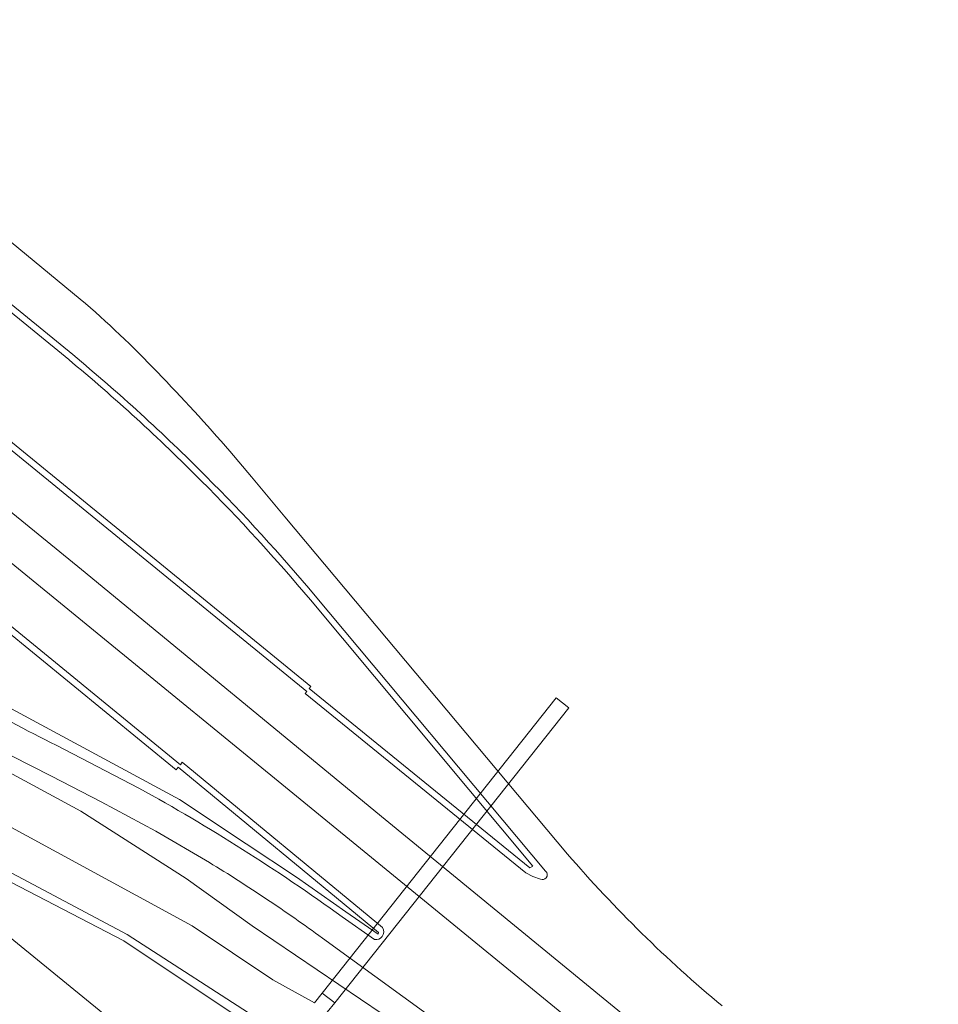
# Model space of a CAD drawing. Header units: metres. Extents: x 93008 to 98406, y 448779 to 454332.
# Tile 118 of 136: x 95688 to 95832, y 451906 to 452060. Entities that reach past the tile are written whole.
import ezdxf

# ---------------------------------------------------------------- set-up
doc = ezdxf.new("R2010")
doc.units = ezdxf.units.M
doc.header["$MEASUREMENT"] = 0
for name, color, linetype, lineweight, true_color in [('B-RO-GR-BEPLANTING_CULTUUR_VASTE PLANTENVAK-V', 7, 'Continuous', 18, 0xa5a552), ('B-RO-KW-KUNSTWERK_DUIKER-V', 7, 'Continuous', 18, 0xb7b7b7), ('B-RO-OG-TERREIN_CULTUURSCHEIDING-V', 7, 'Continuous', 18, 0x28c846), ('B-RO-OG-WATER-V', 7, 'Continuous', 18, 0xafcde1), ('B-RO-OG-WATER_SLOOT-V', 7, 'Continuous', 18, 0xafcde1)]:
    doc.layers.add(name, color=color, linetype=linetype, lineweight=lineweight, true_color=true_color)
doc.layers.add('B-RO-VH-VERHARDING_ASFALT-PRIM-V', color=11, linetype='Continuous', lineweight=18)

msp = doc.modelspace()

# ---------------------------------------------------------------- linework, layer by layer
at = {"layer": 'B-RO-GR-BEPLANTING_CULTUUR_VASTE PLANTENVAK-V'}
msp.add_lwpolyline([(95680.323, 451953.732, 0.0129732), (95694.112, 451946.393), (95707.031, 451939.698, -0.015598), (95723.192, 451930.154, -0.0155301), (95738.73, 451919.623), (95743.771, 451916.123, 0.2812615), (95744.95, 451916.557, 0.3260617), (95745.006, 451917.974), (95713.785, 451943.747), (95713.491, 451943.355), (95609.69, 452028.271)], format="xyb", dxfattribs=at)
msp.add_lwpolyline([(95609.059, 452027.496), (95712.857, 451942.581), (95713.148, 451942.976), (95744.37, 451917.203), (95744.341, 451916.945), (95739.306, 451920.436), (95731.604, 451925.837), (95723.727, 451930.999), (95713.369, 451937.922), (95672.748, 451959.82)], dxfattribs=at)
at = {"layer": 'B-RO-GR-BEPLANTING_CULTUUR_VASTE PLANTENVAK-V', "flags": 128}
for points in [[(95787.983, 451860.272), (95704.654, 451915.898), (95669.486, 451934.156), (95625.168, 451879.802)], [(95660.294, 451902.56), (95677.827, 451923.783), (95769.357, 451849.139)]]:
    msp.add_lwpolyline(points, dxfattribs=at)
at = {"layer": 'B-RO-KW-KUNSTWERK_DUIKER-V'}
msp.add_lwpolyline([(95774.047, 451952.237), (95772.115, 451953.785), (95735.609, 451907.754), (95737.567, 451906.239)], close=True, dxfattribs=at)
at = {"layer": 'B-RO-OG-TERREIN_CULTUURSCHEIDING-V'}
msp.add_lwpolyline([(95696.069, 452006.563), (95647.392, 452046.305), (95631.241, 452059.557), (95626.254, 452054.302), (95623.693, 452051.259), (95626.143, 452049.234), (95625.67, 452048.665), (95626.044, 452048.364), (95623.715, 452045.463), (95733.824, 451955.56), (95733.567, 451955.243), (95767.996, 451927.255), (95768.48, 451927.549), (95733.764, 451969.055, 0.0211089), (95716.743, 451987.66, 0.0234861)], format="xyb", close=True, dxfattribs=at)
for points in [[(95623.089, 452044.683), (95733.191, 451954.786), (95732.937, 451954.467), (95767.365, 451926.479), (95768.455, 451925.913), (95769.65, 451925.503, 0.3370609), (95770.534, 451925.723, 0.4072736), (95770.436, 451926.769), (95734.53, 451969.699, 0.0210678), (95717.452, 451988.366, 0.0234611), (95696.702, 452007.338), (95648.029, 452047.075)], [(95647.392, 452046.305), (95696.069, 452006.563, -0.0234861), (95716.743, 451987.66, -0.0211089), (95733.764, 451969.055), (95768.48, 451927.549), (95767.996, 451927.255), (95733.567, 451955.243), (95733.824, 451955.56), (95623.715, 452045.463)], [(95840.091, 451858.585, -0.0065225), (95826.549, 451868.84), (95786.929, 451900.836), (95745.441, 451934.807), (95698.071, 451973.809), (95615.22, 452041.333), (95613.903, 452041.935), (95612.697, 452039.795), (95610.603, 452037.977), (95611.546, 452036.711), (95629.144, 452022.202), (95802.333, 451880.567, 0.0098115), (95827.403, 451860.791, 0.0096403), (95852.786, 451842.323, 0.0102652)], [(95748.318, 451902.209), (95724.71, 451918.225), (95714.417, 451925.629), (95697.949, 451936.131), (95684.188, 451943.571, 0.1715706)], [(95687.127, 451944.729), (95693.391, 451941.551), (95701.121, 451937.578), (95709.653, 451933.004), (95718.007, 451928.114, -0.0102061), (95726.94, 451922.402, -0.0101762), (95735.631, 451916.329), (95768.859, 451892.173)]]:
    msp.add_lwpolyline(points, format="xyb", dxfattribs=at)
msp.add_lwpolyline([(95609.059, 452027.496), (95606.786, 452024.704), (95606.361, 452025.055), (95605.882, 452024.477), (95603.139, 452026.726), (95595.992, 452018.093), (95621.117, 451997.358), (95636.148, 451985.108), (95646.439, 451977.257), (95657.423, 451969.771), (95672.748, 451959.82), (95713.369, 451937.922), (95723.727, 451930.999), (95731.604, 451925.837), (95739.306, 451920.436), (95744.341, 451916.945), (95744.37, 451917.203), (95713.148, 451942.976), (95712.857, 451942.581)], close=True, dxfattribs=at)
at = {"layer": 'B-RO-OG-WATER-V'}
msp.add_lwpolyline([(95736.387, 451904.772), (95737.567, 451906.239), (95735.609, 451907.754), (95734.398, 451906.21), (95727.919, 451909.809), (95715.352, 451918.243), (95685.427, 451934.502), (95668.984, 451942.812), (95668.425, 451935.562), (95670.034, 451934.828), (95672.949, 451933.498), (95683.133, 451928.594), (95705.171, 451916.869), (95726.47, 451903.149)], dxfattribs=at)
at = {"layer": 'B-RO-OG-WATER_SLOOT-V'}
for points in [[(95748.318, 451902.209), (95724.71, 451918.225), (95714.417, 451925.629), (95697.949, 451936.131), (95684.188, 451943.571, 0.1715706), (95667.822, 451944.46), (95668.984, 451942.812), (95685.427, 451934.502), (95715.352, 451918.243), (95727.919, 451909.809), (95734.398, 451906.21), (95735.609, 451907.754), (95737.567, 451906.239), (95736.387, 451904.772)], [(95845.506, 451816.993), (95830.02, 451828.243), (95783.834, 451865.036), (95782.399, 451865.759), (95750.756, 451886.668), (95726.47, 451903.149), (95705.171, 451916.869), (95683.133, 451928.594), (95672.949, 451933.498), (95670.034, 451934.828), (95669.486, 451934.156), (95704.654, 451915.898), (95787.983, 451860.272, 0.0455775), (95889.118, 451787.039)]]:
    msp.add_lwpolyline(points, format="xyb", dxfattribs=at)
at = {"layer": 'B-RO-VH-VERHARDING_ASFALT-PRIM-V'}
for points in [[(95648.029, 452047.075), (95696.702, 452007.338, -0.0234611), (95717.452, 451988.366, -0.0210678), (95734.53, 451969.699), (95770.436, 451926.769, -0.4072736), (95770.534, 451925.723, -0.3370609), (95769.65, 451925.503), (95768.455, 451925.913), (95767.365, 451926.479), (95732.937, 451954.467), (95733.191, 451954.786), (95623.089, 452044.683)], [(95797.974, 451905.729, -0.0414141), (95773.862, 451929.435), (95729.773, 451982), (95724.586, 451988.277), (95721.198, 451992.237, 0.0155069), (95709.897, 452004.56, 0.0268904), (95697.88, 452015.981), (95673.876, 452035.734)], [(95609.69, 452028.271), (95713.491, 451943.355), (95713.785, 451943.747), (95745.006, 451917.974, -0.3260617), (95744.95, 451916.557, -0.2812615), (95743.771, 451916.123), (95738.73, 451919.623, 0.0155301), (95723.192, 451930.154, 0.015598), (95707.031, 451939.698), (95694.112, 451946.393, -0.0129732), (95680.323, 451953.732, -0.0123704)], [(95687.127, 451944.729), (95693.391, 451941.551), (95701.121, 451937.578), (95709.653, 451933.004), (95718.007, 451928.114, -0.0102061), (95726.94, 451922.402, -0.0101762), (95735.631, 451916.329), (95768.859, 451892.173)]]:
    msp.add_lwpolyline(points, format="xyb", dxfattribs=at)
for points in [[(95615.22, 452041.333), (95698.071, 451973.809), (95745.441, 451934.807), (95786.929, 451900.836)], [(95802.333, 451880.567), (95629.144, 452022.202)]]:
    msp.add_lwpolyline(points, dxfattribs=at)

doc.saveas('drawing.dxf')
